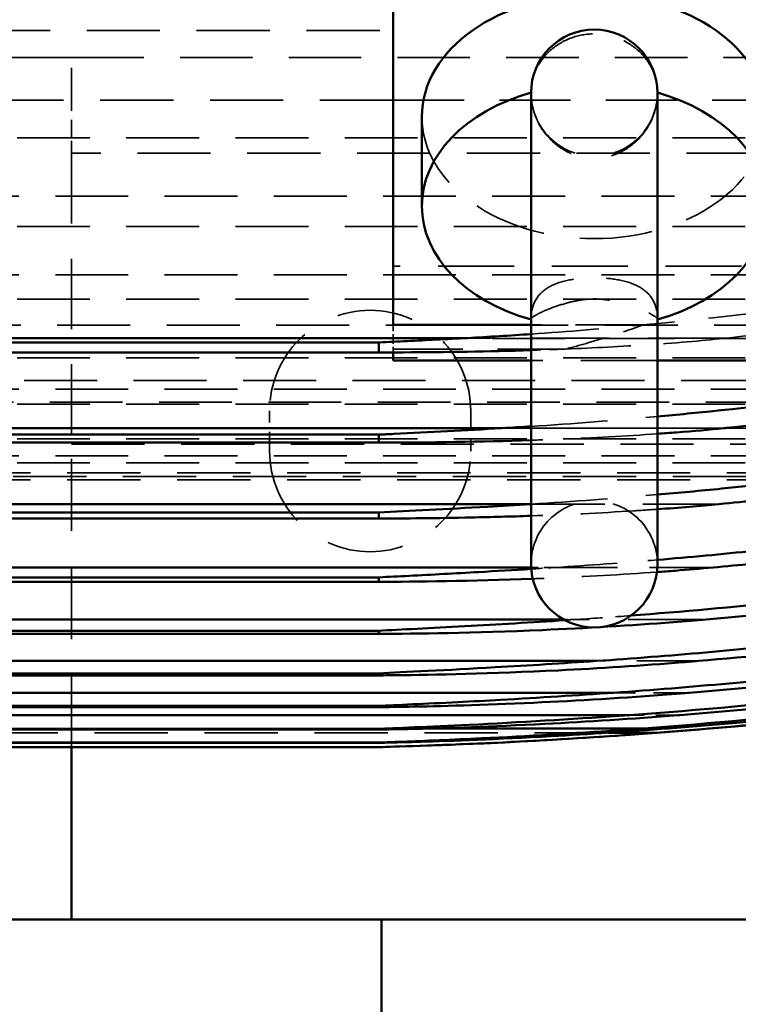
# Model space of a CAD drawing. Header units: millimetres. Extents: x -34725 to 178350, y -13707 to 126150.
# Tile 85 of 256: x -15080 to -14955, y 19125 to 19297. Entities that reach past the tile are written whole.
import ezdxf

# ---------------------------------------------------------------- set-up
doc = ezdxf.new("R2010")
doc.units = ezdxf.units.MM
doc.linetypes.add('DASHED', pattern=[0.75, 0.5, -0.25])
for name, color, linetype, lineweight in [('AM_0', 7, 'CONTINUOUS', 50), ('Sichtbar (ISO)', 7, 'CONTINUOUS', 50), ('Verdeckt (ISO)', 7, 'DASHED', 35)]:
    doc.layers.add(name, color=color, linetype=linetype, lineweight=lineweight)

# ---------------------------------------------------------------- blocks, each defined once
blk = doc.blocks.new('A$C5cacc3fa')
at = {"layer": 'Sichtbar (ISO)'}
for p, q in [((-1420.33, -1978.79), (-1262.33, -1978.79)), ((-1262.33, -1978.79), (-1244.33, -1978.79)), ((-1262.33, -1978.79), (-1262.33, -2008.79)), ((-1315.83, -2008.79), (-540.83, -2008.79)), ((-1315.83, -2009.58), (-1315.83, -2009.56)), ((-1315.83, -2009.56), (-540.83, -2009.56)), ((-540.83, -2009.58), (-1315.83, -2009.58)), ((-1364.27, -2011.29), (-1355.67, -2011.29)), ((-1362, -2012.06), (-1325.45, -2012.06)), ((-1315.83, -2011.96), (-1315.83, -2011.87)), ((-1315.83, -2011.87), (-540.83, -2011.87)), ((-540.83, -2011.96), (-1315.83, -2011.96)), ((-1359.5, -2014.37), (-497.16, -2014.37)), ((-1315.83, -2015.95), (-1315.83, -2015.76)), ((-1315.83, -2015.76), (-540.83, -2015.76)), ((-540.83, -2015.95), (-1315.83, -2015.95)), ((-1356.75, -2018.26), (-499.91, -2018.26)), ((-1315.83, -2021.62), (-1315.83, -2021.28)), ((-1315.83, -2021.28), (-540.83, -2021.28)), ((-540.83, -2021.62), (-1315.83, -2021.62)), ((-1353.71, -2023.78), (-502.95, -2023.78)), ((-1315.83, -2029.04), (-1315.83, -2028.5)), ((-1315.83, -2028.5), (-540.83, -2028.5)), ((-540.83, -2029.04), (-1315.83, -2029.04)), ((-1348.01, -2031), (-506.32, -2031)), ((-1315.83, -2038.33), (-1315.83, -2037.55)), ((-1315.83, -2037.55), (-540.83, -2037.55)), ((-540.83, -2038.33), (-1315.83, -2038.33)), ((-1342.35, -2040.05), (-510.12, -2040.05)), ((-1364.33, -2040.63), (-1364.33, -2122.63)), ((-1342.33, -2122.63), (-1342.33, -2040.63)), ((-1315.83, -2049.63), (-1315.83, -2048.57)), ((-1315.83, -2048.57), (-540.83, -2048.57)), ((-540.83, -2049.63), (-1315.83, -2049.63)), ((-1342.23, -2051.07), (-514.43, -2051.07)), ((-1315.83, -2063.16), (-1315.83, -2061.78)), ((-1315.83, -2061.78), (-540.83, -2061.78)), ((-540.83, -2063.16), (-1315.83, -2063.16)), ((-1337.23, -2064.28), (-519.43, -2064.28)), ((-1438.33, -2076.05), (-1364.33, -2076.05)), ((-1342.33, -2076.05), (-1318.33, -2076.05)), ((-1318.33, -2077.47), (-1318.33, -2076.05)), ((-1315.83, -2077.47), (-540.83, -2077.47)), ((-1315.83, -2079.21), (-1315.83, -2077.47)), ((-540.83, -2079.21), (-1315.83, -2079.21)), ((-1331.25, -2079.97), (-525.41, -2079.97)), ((-1342.33, -2082.24), (-1318.33, -2082.24)), ((-1318.33, -2154.71), (-1318.33, -2082.24)), ((-1323.33, -2102.92), (-1323.33, -2118.47))]:
    blk.add_line(p, q, dxfattribs=at)
for centre, radius, start, end in [((-1288.7, -3008.42), 1000, 91.5544, 98.25773), ((-1353.33, -2040.63), 11, 0, 180), ((-1353.33, -2122.63), 11, 180, 0)]:
    blk.add_arc(centre, radius, start, end, dxfattribs=at)
for centre, major_axis, ratio, start_param, end_param in [((-1288.8, -2980.53), (982.95, 4.2), 0.98801, 1.641102, 1.713109), ((-1288.7, -3008.13), (999.71, 0), 0.999383, 1.648532, 1.714962), ((-1289.91, -2932.56), (952.45, 17.64), 0.966525, 1.626013, 1.702964), ((-1288.94, -2989.47), (987.33, 12.82), 0.990744, 1.638312, 1.703667), ((-1291.57, -2934.59), (952.53, 39.52), 0.964607, 1.613087, 1.679), ((-1353.33, -2102.92), (-30, 0), 0.707107, 5.087813, 7.478559), ((-1353.33, -2102.92), (30, 0), 0.707107, 5.087812, 7.478558), ((-1353.33, -2118.47), (30, 0), 0.707107, 3.141593, 6.283185)]:
    blk.add_ellipse(centre, major_axis=major_axis, ratio=ratio, start_param=start_param, end_param=end_param, dxfattribs=at)
for points, knots in [([(-1315.83, -2008.79), (-1315.83, -2008.79), (-1315.83, -2008.79), (-1315.83, -2008.79), (-1315.84, -2008.79), (-1315.85, -2008.79), (-1315.87, -2008.79), (-1315.95, -2008.79), (-1316.04, -2008.8), (-1317.92, -2008.85), (-1326.4, -2009.1), (-1342.21, -2009.83), (-1350.13, -2010.29), (-1359.76, -2010.95), (-1362.08, -2011.12), (-1364.27, -2011.29)], [-2.9437956, -2.9437956, -2.9437956, -2.9437956, -2.9423414, -2.9423414, -2.9392609, -2.9392609, -2.9316618, -2.9316618, -2.9093735, -2.9093735, -2.5602079, -2.5602079, -2.2316115, -2.2316115, -2.1194558, -2.1194558, -2.1194558, -2.1194558]), ([(-1366.34, -2012.06), (-1359.42, -2011.52), (-1352.4, -2011.06), (-1336.4, -2010.17), (-1328.44, -2009.88), (-1321.14, -2009.67), (-1318.42, -2009.6), (-1316.57, -2009.56), (-1316.22, -2009.56), (-1315.92, -2009.56), (-1315.87, -2009.56), (-1315.83, -2009.56)], [-0.9553323, -0.9553323, -0.9553323, -0.9553323, -0.6565799, -0.6565799, -0.2280706, -0.2280706, -0.0622993, -0.0622993, -0.0259459, -0.0259459, -0.018823, -0.018823, -0.018823, -0.018823]), ([(-1315.83, -2009.58), (-1315.85, -2009.58), (-1315.86, -2009.58), (-1316.14, -2009.6), (-1316.61, -2009.61), (-1318.15, -2009.67), (-1319.2, -2009.71), (-1323.64, -2009.88), (-1328.67, -2010.08), (-1341.65, -2010.71), (-1349.96, -2011.21), (-1359.07, -2011.84), (-1360.56, -2011.95), (-1362, -2012.06)], [-3.781782, -3.781782, -3.781782, -3.781782, -3.778218, -3.778218, -3.721439, -3.721439, -3.647554, -3.647554, -3.320877, -3.320877, -2.813583, -2.813583, -2.710546, -2.710546, -2.710546, -2.710546]), ([(-1364.27, -2011.29), (-1380.08, -2012.49), (-1396.02, -2014.08), (-1418.79, -2016.91), (-1425.56, -2017.82), (-1432.33, -2018.8)], [-74.617194, -74.617194, -74.617194, -74.617194, -70.066255, -70.066255, -68.147789, -68.147789, -68.147789, -68.147789]), ([(-1368.22, -2014.37), (-1368.1, -2014.36), (-1367.98, -2014.35), (-1360.06, -2013.72), (-1352.08, -2013.21), (-1335.36, -2012.35), (-1327.54, -2012.1), (-1320.4, -2011.93), (-1317.75, -2011.88), (-1316.12, -2011.87), (-1315.97, -2011.87), (-1315.83, -2011.87)], [-0.9232181, -0.9232181, -0.9232181, -0.9232181, -0.9184399, -0.9184399, -0.6071349, -0.6071349, -0.2118341, -0.2118341, -0.0586049, -0.0586049, -0.0434834, -0.0434834, -0.0434834, -0.0434834]), ([(-1315.83, -2011.96), (-1315.83, -2011.96), (-1315.83, -2011.96), (-1318.12, -2012.08), (-1324.8, -2012.34), (-1340.15, -2013.1), (-1349.42, -2013.66), (-1358.29, -2014.28), (-1358.9, -2014.33), (-1359.5, -2014.37)], [-3.3159099, -3.3159099, -3.3159099, -3.3159099, -3.3155198, -3.3155198, -2.9563889, -2.9563889, -2.4990203, -2.4990203, -2.4648065, -2.4648065, -2.4648065, -2.4648065]), ([(-1369.92, -2018.26), (-1368.9, -2018.17), (-1367.84, -2018.09), (-1358.66, -2017.37), (-1350.4, -2016.88), (-1333.99, -2016.11), (-1326.32, -2015.91), (-1319.42, -2015.79), (-1317.3, -2015.76), (-1315.83, -2015.76)], [-1.0136417, -1.0136417, -1.0136417, -1.0136417, -0.9658052, -0.9658052, -0.6113734, -0.6113734, -0.2037881, -0.2037881, -0.0771433, -0.0771433, -0.0771433, -0.0771433]), ([(-1315.83, -2015.95), (-1318.61, -2016.11), (-1324.11, -2016.34), (-1332.14, -2016.75), (-1334.64, -2016.88), (-1343.7, -2017.39), (-1350.42, -2017.82), (-1356.75, -2018.26)], [-3.5561877, -3.5561877, -3.5561877, -3.5561877, -3.2601786, -3.2601786, -3.1220288, -3.1220288, -2.7380219, -2.7380219, -2.7380219, -2.7380219]), ([(-1356.75, -2018.26), (-1370.07, -2019.2), (-1383.51, -2020.42), (-1408.75, -2023.25), (-1420.53, -2024.79), (-1432.33, -2026.55)], [237.697127, 237.697127, 237.697127, 237.697127, 241.52257, 241.52257, 244.844804, 244.844804, 244.844804, 244.844804]), ([(-1371.45, -2023.78), (-1370.55, -2023.7), (-1369.65, -2023.63), (-1361.64, -2022.98), (-1354.18, -2022.5), (-1335.46, -2021.58), (-1325.18, -2021.35), (-1318.09, -2021.29), (-1316.92, -2021.28), (-1315.83, -2021.28)], [-1.340297, -1.340297, -1.340297, -1.340297, -1.290904, -1.290904, -0.894842, -0.894842, -0.246059, -0.246059, -0.145107, -0.145107, -0.145107, -0.145107]), ([(-1315.83, -2021.62), (-1320.04, -2021.85), (-1327.75, -2022.2), (-1341.91, -2023.01), (-1347.89, -2023.39), (-1353.71, -2023.78)], [-2.4903971, -2.4903971, -2.4903971, -2.4903971, -2.2845443, -2.2845443, -2.140695, -2.140695, -2.140695, -2.140695]), ([(-1353.71, -2023.78), (-1366.34, -2024.64), (-1379.08, -2025.76), (-1405.31, -2028.62), (-1418.81, -2030.38), (-1432.33, -2032.44)], [230.88052, 230.88052, 230.88052, 230.88052, 234.503752, 234.503752, 238.304136, 238.304136, 238.304136, 238.304136]), ([(-1432.33, -2030.89), (-1420.97, -2029.2), (-1409.62, -2027.72), (-1389.33, -2025.42), (-1380.37, -2024.54), (-1371.45, -2023.78)], [63.741849, 63.741849, 63.741849, 63.741849, 66.94343, 66.94343, 69.489491, 69.489491, 69.489491, 69.489491]), ([(-1372.82, -2031), (-1371.04, -2030.85), (-1369.14, -2030.69), (-1359.63, -2029.95), (-1351.8, -2029.49), (-1332.42, -2028.66), (-1321.92, -2028.51), (-1316.07, -2028.5), (-1315.95, -2028.5), (-1315.83, -2028.5)], [-1.0815284, -1.0815284, -1.0815284, -1.0815284, -0.9999173, -0.9999173, -0.696777, -0.696777, -0.2151823, -0.2151823, -0.2050006, -0.2050006, -0.2050006, -0.2050006]), ([(-1315.83, -2029.04), (-1319.56, -2029.24), (-1324.9, -2029.5), (-1336.53, -2030.14), (-1342.45, -2030.5), (-1348.26, -2030.87)], [-2.4480593, -2.4480593, -2.4480593, -2.4480593, -2.2475841, -2.2475841, -2.0536538, -2.0536538, -2.0536538, -2.0536538]), ([(-1432.33, -2038.13), (-1419.22, -2036.15), (-1406.13, -2034.44), (-1386.32, -2032.27), (-1379.56, -2031.6), (-1372.82, -2031)], [61.621258, 61.621258, 61.621258, 61.621258, 65.30761, 65.30761, 67.227725, 67.227725, 67.227725, 67.227725]), ([(-1359.71, -2031.67), (-1368.63, -2032.36), (-1377.6, -2033.17), (-1401.78, -2035.73), (-1417.05, -2037.73), (-1432.33, -2040.12)], [223.938364, 223.938364, 223.938364, 223.938364, 226.485386, 226.485386, 230.774976, 230.774976, 230.774976, 230.774976]), ([(-1315.83, -2038.33), (-1317.48, -2038.41), (-1319.28, -2038.5), (-1325.07, -2038.8), (-1329.17, -2039.02), (-1336.23, -2039.42), (-1339.28, -2039.6), (-1342.36, -2039.79)], [-2.6298615, -2.6298615, -2.6298615, -2.6298615, -2.5574335, -2.5574335, -2.4053519, -2.4053519, -2.2932703, -2.2932703, -2.2932703, -2.2932703]), ([(-1432.33, -2047.25), (-1417.43, -2044.93), (-1402.54, -2042.99), (-1383.16, -2040.92), (-1378.58, -2040.47), (-1374.01, -2040.05)], [59.151582, 59.151582, 59.151582, 59.151582, 63.335936, 63.335936, 64.63375, 64.63375, 64.63375, 64.63375]), ([(-1374.01, -2040.05), (-1371.85, -2039.85), (-1369.64, -2039.66), (-1366.39, -2039.41), (-1365.32, -2039.33), (-1364.24, -2039.25)], [-1.3020895, -1.3020895, -1.3020895, -1.3020895, -1.1988831, -1.1988831, -1.1488049, -1.1488049, -1.1488049, -1.1488049]), ([(-1364.33, -2041.37), (-1369.92, -2041.84), (-1375.54, -2042.37), (-1396.96, -2044.57), (-1412.88, -2046.64), (-1429.97, -2049.33), (-1431.15, -2049.52), (-1432.33, -2049.71)], [215.923106, 215.923106, 215.923106, 215.923106, 217.514175, 217.514175, 221.977769, 221.977769, 222.307855, 222.307855, 222.307855, 222.307855]), ([(-1342.33, -2049.03), (-1338.86, -2048.91), (-1335.4, -2048.82), (-1325.98, -2048.62), (-1320.43, -2048.57), (-1315.83, -2048.57)], [-0.7339583, -0.7339583, -0.7339583, -0.7339583, -0.5990552, -0.5990552, -0.3633007, -0.3633007, -0.3633007, -0.3633007]), ([(-1315.83, -2049.63), (-1321.13, -2049.89), (-1327.68, -2050.22), (-1337.21, -2050.77), (-1339.71, -2050.92), (-1342.23, -2051.07)], [-2.2546655, -2.2546655, -2.2546655, -2.2546655, -2.0499875, -2.0499875, -1.9778366, -1.9778366, -1.9778366, -1.9778366]), ([(-1432.33, -2058.4), (-1431.66, -2058.3), (-1430.99, -2058.19), (-1414.23, -2055.53), (-1398.15, -2053.44), (-1379.79, -2051.54), (-1377.41, -2051.3), (-1375.02, -2051.07)], [56.34392, 56.34392, 56.34392, 56.34392, 56.531301, 56.531301, 61.043943, 61.043943, 61.719161, 61.719161, 61.719161, 61.719161]), ([(-1364.33, -2052.72), (-1368.05, -2053.04), (-1371.78, -2053.39), (-1394.34, -2055.66), (-1413.35, -2058.21), (-1432.33, -2061.4)], [206.439029, 206.439029, 206.439029, 206.439029, 207.494249, 207.494249, 212.811399, 212.811399, 212.811399, 212.811399]), ([(-1375.85, -2064.28), (-1373.46, -2064.03), (-1370.72, -2063.78), (-1366.54, -2063.46), (-1365.44, -2063.38), (-1364.33, -2063.3)], [-15.9446797, -15.9446797, -15.9446797, -15.9446797, -15.7257112, -15.7257112, -15.6490765, -15.6490765, -15.6490765, -15.6490765]), ([(-1315.83, -2063.16), (-1316.69, -2063.2), (-1317.56, -2063.24), (-1324.64, -2063.58), (-1330.93, -2063.92), (-1337.23, -2064.28)], [-25.071781, -25.071781, -25.071781, -25.071781, -24.832476, -24.832476, -23.11659, -23.11659, -23.11659, -23.11659]), ([(-1432.33, -2071.82), (-1428.73, -2071.22), (-1425.13, -2070.64), (-1406.43, -2067.76), (-1391.34, -2065.84), (-1376.19, -2064.31), (-1376.02, -2064.3), (-1375.85, -2064.28)], [53.159527, 53.159527, 53.159527, 53.159527, 54.167682, 54.167682, 58.398234, 58.398234, 58.446362, 58.446362, 58.446362, 58.446362]), ([(-1364.33, -2066.31), (-1366.08, -2066.47), (-1367.83, -2066.64), (-1390.36, -2068.85), (-1411.39, -2071.72), (-1432.33, -2075.43)], [195.79719, 195.79719, 195.79719, 195.79719, 196.292331, 196.292331, 202.158037, 202.158037, 202.158037, 202.158037]), ([(-1342.33, -2077.84), (-1334.93, -2077.61), (-1327.52, -2077.51), (-1318.71, -2077.47), (-1317.29, -2077.47), (-1315.83, -2077.47)], [-21.242282, -21.242282, -21.242282, -21.242282, -19.97971, -19.97971, -19.744793, -19.744793, -19.744793, -19.744793]), ([(-1315.83, -2079.21), (-1319.14, -2079.36), (-1322.46, -2079.52), (-1327.65, -2079.78), (-1329.45, -2079.87), (-1331.25, -2079.97)], [-34.316989, -34.316989, -34.316989, -34.316989, -33.234013, -33.234013, -32.653532, -32.653532, -32.653532, -32.653532])]:
    blk.add_open_spline(points, degree=3, knots=knots, dxfattribs=at)
for points in [[(-1342.63, -2038.08), (-1331.96, -2037.68), (-1322.17, -2037.56), (-1315.83, -2037.55)], [(-1375.02, -2051.07), (-1371.75, -2050.75), (-1368.16, -2050.45), (-1364.33, -2050.18)], [(-1342.23, -2051.07), (-1342.26, -2051.07), (-1342.3, -2051.08), (-1342.33, -2051.08)], [(-1342.33, -2062.19), (-1333.67, -2061.91), (-1324.81, -2061.78), (-1315.83, -2061.78)], [(-1337.23, -2064.28), (-1338.93, -2064.38), (-1340.63, -2064.48), (-1342.33, -2064.59)], [(-1331.25, -2079.97), (-1334.93, -2080.17), (-1338.62, -2080.4), (-1342.33, -2080.65)]]:
    blk.add_open_spline(points, degree=3, dxfattribs=at)
at = {"layer": 'Verdeckt (ISO)', "ltscale": 25.071371}
blk.add_line((-1262.33, -2008.79), (-1262.33, -2061.52), dxfattribs=at)
at = {"layer": 'Verdeckt (ISO)', "ltscale": 4.135658}
blk.add_line((-1366.34, -2012.06), (-1362, -2012.06), dxfattribs=at)
at = {"layer": 'Verdeckt (ISO)', "ltscale": 25.523846}
blk.add_line((-1355.67, -2011.29), (-500.99, -2011.29), dxfattribs=at)
at = {"layer": 'Verdeckt (ISO)', "ltscale": 25.279751}
blk.add_line((-1325.45, -2012.06), (-531.21, -2012.06), dxfattribs=at)
at = {"layer": 'Verdeckt (ISO)', "ltscale": 8.305091}
blk.add_line((-1368.22, -2014.37), (-1359.5, -2014.37), dxfattribs=at)
at = {"layer": 'Verdeckt (ISO)', "ltscale": 12.544397}
blk.add_line((-1369.92, -2018.26), (-1356.75, -2018.26), dxfattribs=at)
at = {"layer": 'Verdeckt (ISO)', "ltscale": 21.457211}
blk.add_line((-1371.45, -2023.78), (-1353.71, -2023.78), dxfattribs=at)
at = {"layer": 'Verdeckt (ISO)', "ltscale": 27.190226}
blk.add_line((-1372.82, -2031), (-1350.33, -2031), dxfattribs=at)
at = {"layer": 'Verdeckt (ISO)', "ltscale": 2.21269}
blk.add_line((-1350.33, -2031), (-1348.01, -2031), dxfattribs=at)
at = {"layer": 'Verdeckt (ISO)', "ltscale": 22.144855}
blk.add_line((-1374.01, -2040.05), (-1346.54, -2040.05), dxfattribs=at)
at = {"layer": 'Verdeckt (ISO)', "ltscale": 3.997553}
blk.add_line((-1346.54, -2040.05), (-1342.35, -2040.05), dxfattribs=at)
at = {"layer": 'Verdeckt (ISO)', "ltscale": 26.441158}
blk.add_line((-1375.02, -2051.07), (-1342.23, -2051.07), dxfattribs=at)
at = {"layer": 'Verdeckt (ISO)', "ltscale": 25.518749}
for p, q in [((-1408.33, -2055.32), (-448.33, -2055.32)), ((-448.33, -2055.89), (-1408.33, -2055.89)), ((-1408.33, -2056.5), (-448.33, -2056.5))]:
    blk.add_line(p, q, dxfattribs=at)
at = {"layer": 'Verdeckt (ISO)', "ltscale": 25.349762}
for p, q in [((-416.33, -2058.25), (-1443.33, -2058.25)), ((-1443.33, -2059.48), (-416.33, -2059.48)), ((-416.33, -2062.41), (-1443.33, -2062.41)), ((-1443.33, -2064.3), (-416.33, -2064.3)), ((-416.33, -2068.46), (-1443.33, -2068.46)), ((-1443.33, -2071.05), (-416.33, -2071.05)), ((-416.33, -2076.52), (-1443.33, -2076.52)), ((-1443.33, -2079.88), (-416.33, -2079.88)), ((-416.33, -2086.74), (-1443.33, -2086.74)), ((-1443.33, -2090.99), (-416.33, -2090.99)), ((-416.33, -2099.37), (-1443.33, -2099.37)), ((-1443.33, -2104.67), (-416.33, -2104.67)), ((-416.33, -2114.77), (-1443.33, -2114.77))]:
    blk.add_line(p, q, dxfattribs=at)
at = {"layer": 'Verdeckt (ISO)', "ltscale": 6.666338}
for p, q in [((-1331.83, -2067.29), (-1331.83, -2060.29)), ((-1296.83, -2060.29), (-1296.83, -2067.29))]:
    blk.add_line(p, q, dxfattribs=at)
at = {"layer": 'Verdeckt (ISO)', "ltscale": 25.479761}
for p, q in [((-1262.33, -2061.52), (-1420.33, -2061.52)), ((-1420.33, -2112.11), (-1262.33, -2112.11))]:
    blk.add_line(p, q, dxfattribs=at)
at = {"layer": 'Verdeckt (ISO)', "ltscale": 24.47864}
blk.add_line((-1262.33, -2112.11), (-1262.33, -2061.52), dxfattribs=at)
at = {"layer": 'Verdeckt (ISO)', "ltscale": 23.357166}
blk.add_line((-1375.85, -2064.28), (-1337.23, -2064.28), dxfattribs=at)
at = {"layer": 'Verdeckt (ISO)', "ltscale": 25.3717}
blk.add_line((-440.33, -2068.83), (-1436.75, -2068.83), dxfattribs=at)
at = {"layer": 'Verdeckt (ISO)', "ltscale": 25.411861}
for p, q in [((-1438.33, -2072.6), (-440.33, -2072.6)), ((-440.33, -2082.21), (-1438.33, -2082.21))]:
    blk.add_line(p, q, dxfattribs=at)
at = {"layer": 'Verdeckt (ISO)', "ltscale": 26.608612}
blk.add_line((-1364.33, -2076.05), (-1342.33, -2076.05), dxfattribs=at)
at = {"layer": 'Verdeckt (ISO)', "ltscale": 0.782255}
blk.add_line((-1318.33, -2078.05), (-1318.33, -2077.47), dxfattribs=at)
at = {"layer": 'Verdeckt (ISO)', "ltscale": 24.229931}
blk.add_line((-1318.33, -2078.05), (-1348.38, -2078.05), dxfattribs=at)
at = {"layer": 'Verdeckt (ISO)', "ltscale": 2.079467}
blk.add_line((-1318.33, -2079.97), (-1318.33, -2078.05), dxfattribs=at)
at = {"layer": 'Verdeckt (ISO)', "ltscale": 27.351952}
blk.add_line((-1376.47, -2079.97), (-1331.25, -2079.97), dxfattribs=at)
at = {"layer": 'Verdeckt (ISO)', "ltscale": 2.162113}
blk.add_line((-1318.33, -2082.24), (-1318.33, -2079.97), dxfattribs=at)
at = {"layer": 'Verdeckt (ISO)', "ltscale": 23.597403}
blk.add_line((-1361.84, -2082.24), (-1342.33, -2082.24), dxfattribs=at)
at = {"layer": 'Verdeckt (ISO)', "ltscale": 26.388706}
blk.add_line((-1438.33, -2092.45), (-1318.33, -2092.45), dxfattribs=at)
at = {"layer": 'Verdeckt (ISO)', "ltscale": 4.352851}
blk.add_line((-1262.33, -2112.11), (-1262.33, -2114.77), dxfattribs=at)
at = {"layer": 'Verdeckt (ISO)', "ltscale": 6.281634}
blk.add_line((-1262.33, -2114.77), (-1262.33, -2121.36), dxfattribs=at)
at = {"layer": 'Verdeckt (ISO)', "ltscale": 24.673439}
blk.add_line((-1318.33, -2121.36), (-1420.33, -2121.36), dxfattribs=at)
at = {"layer": 'Verdeckt (ISO)', "ltscale": 25.497196}
for p, q in [((-1318.33, -2121.36), (-538.33, -2121.36)), ((-538.33, -2133.45), (-1318.33, -2133.45))]:
    blk.add_line(p, q, dxfattribs=at)
at = {"layer": 'Verdeckt (ISO)', "ltscale": 11.255928}
blk.add_line((-1262.33, -2121.36), (-1262.33, -2128.79), dxfattribs=at)
at = {"layer": 'Verdeckt (ISO)', "ltscale": 25.226345}
blk.add_line((-1262.33, -2128.79), (-1408.33, -2128.79), dxfattribs=at)
at = {"layer": 'Verdeckt (ISO)', "ltscale": 25.592646}
blk.add_line((-733.33, -2128.79), (-1262.33, -2128.79), dxfattribs=at)
at = {"layer": 'Verdeckt (ISO)', "ltscale": 27.864473}
for centre, start, end in [((-1353.33, -2040.63), 180, 0), ((-1353.33, -2122.63), 0, 180)]:
    blk.add_arc(centre, 11, start, end, dxfattribs=at)
at = {"layer": 'Verdeckt (ISO)', "ltscale": 26.597906}
for centre, start, end in [((-1314.33, -2060.29), 0, 180), ((-1314.33, -2067.29), 180, 0)]:
    blk.add_arc(centre, 17.5, start, end, dxfattribs=at)
at = {"layer": 'Verdeckt (ISO)', "ltscale": 1.12729e-05}
for start_param, end_param in [(1.946216, 1.94622), (1.195373, 1.195377)]:
    blk.add_ellipse((-1353.33, -2102.92), major_axis=(30.01, 0), ratio=0.707107, start_param=start_param, end_param=end_param, dxfattribs=at)
at = {"layer": 'Verdeckt (ISO)', "ltscale": 25.331339}
blk.add_ellipse((-1353.33, -2118.47), major_axis=(-30, 0), ratio=0.707107, start_param=3.141593, end_param=6.283185, dxfattribs=at)
at = {"layer": 'Verdeckt (ISO)'}
for start_param, end_param in [(1.195373, 1.195377), (1.946216, 1.946219)]:
    blk.add_ellipse((-1353.33, -2102.92), major_axis=(-30, 0), ratio=0.707107, start_param=start_param, end_param=end_param, dxfattribs=at)
at = {"layer": 'Verdeckt (ISO)', "ltscale": 8.953709}
blk.add_open_spline([(-1350.33, -2031), (-1353.45, -2031.21), (-1356.58, -2031.44), (-1359.71, -2031.67)], degree=3, dxfattribs=at)
at = {"layer": 'Verdeckt (ISO)', "ltscale": 1.977215}
blk.add_open_spline([(-1348.26, -2030.87), (-1348.96, -2030.92), (-1349.65, -2030.96), (-1350.33, -2031)], degree=3, dxfattribs=at)
at = {"layer": 'Verdeckt (ISO)', "ltscale": 26.19928}
blk.add_open_spline([(-1364.24, -2039.25), (-1358.13, -2038.81), (-1351.77, -2038.46), (-1344.57, -2038.16), (-1343.6, -2038.12), (-1342.63, -2038.08)], degree=3, knots=[-1.1488049, -1.1488049, -1.1488049, -1.1488049, -0.8653326, -0.8653326, -0.8207659, -0.8207659, -0.8207659, -0.8207659], dxfattribs=at)
at = {"layer": 'Verdeckt (ISO)', "ltscale": 21.572397}
blk.add_open_spline([(-1346.54, -2040.05), (-1352.45, -2040.43), (-1358.38, -2040.87), (-1364.33, -2041.37)], degree=3, dxfattribs=at)
at = {"layer": 'Verdeckt (ISO)', "ltscale": 3.989195}
blk.add_open_spline([(-1342.36, -2039.79), (-1343.75, -2039.88), (-1345.15, -2039.96), (-1346.54, -2040.05)], degree=3, dxfattribs=at)
at = {"layer": 'Verdeckt (ISO)', "ltscale": 26.668335}
blk.add_open_spline([(-1364.33, -2050.18), (-1362.99, -2050.08), (-1361.62, -2049.99), (-1354.37, -2049.53), (-1348.35, -2049.25), (-1342.33, -2049.03)], degree=3, knots=[-1.0239908, -1.0239908, -1.0239908, -1.0239908, -0.9680838, -0.9680838, -0.7339583, -0.7339583, -0.7339583, -0.7339583], dxfattribs=at)
at = {"layer": 'Verdeckt (ISO)', "ltscale": 26.683321}
blk.add_open_spline([(-1342.33, -2051.08), (-1349.62, -2051.53), (-1356.96, -2052.08), (-1364.33, -2052.72)], degree=3, dxfattribs=at)
at = {"layer": 'Verdeckt (ISO)', "ltscale": 26.667572}
blk.add_open_spline([(-1364.33, -2063.3), (-1358.83, -2062.91), (-1353.1, -2062.61), (-1345.76, -2062.31), (-1344.05, -2062.25), (-1342.33, -2062.19)], degree=3, knots=[-15.6490765, -15.6490765, -15.6490765, -15.6490765, -15.2689369, -15.2689369, -15.1541044, -15.1541044, -15.1541044, -15.1541044], dxfattribs=at)
at = {"layer": 'Verdeckt (ISO)', "ltscale": 26.690754}
blk.add_open_spline([(-1342.33, -2064.59), (-1349.62, -2065.07), (-1356.96, -2065.64), (-1364.33, -2066.31)], degree=3, dxfattribs=at)
at = {"layer": 'Verdeckt (ISO)', "ltscale": 5.771886}
blk.add_open_spline([(-1348.38, -2078.05), (-1346.36, -2077.97), (-1344.35, -2077.9), (-1342.33, -2077.84)], degree=3, dxfattribs=at)
at = {"layer": 'Verdeckt (ISO)', "ltscale": 22.724041}
blk.add_open_spline([(-1348.38, -2078.05), (-1353.31, -2078.25), (-1358.15, -2078.5), (-1368.33, -2079.17), (-1372.85, -2079.57), (-1376.47, -2079.97)], degree=3, knots=[-30.775399, -30.775399, -30.775399, -30.775399, -29.128289, -29.128289, -27.213559, -27.213559, -27.213559, -27.213559], dxfattribs=at)
at = {"layer": 'Verdeckt (ISO)', "ltscale": 14.011016}
blk.add_open_spline([(-1348.38, -2078.05), (-1349.68, -2078.4), (-1350.95, -2078.75), (-1355.32, -2080.01), (-1358.59, -2081.06), (-1361.84, -2082.24)], degree=3, knots=[46.32159, 46.32159, 46.32159, 46.32159, 46.727997, 46.727997, 47.736953, 47.736953, 47.736953, 47.736953], dxfattribs=at)
at = {"layer": 'Verdeckt (ISO)', "ltscale": 26.75877}
blk.add_open_spline([(-1376.47, -2079.97), (-1391.03, -2081.51), (-1405.68, -2083.46), (-1420.33, -2085.81)], degree=3, dxfattribs=at)
at = {"layer": 'Verdeckt (ISO)', "ltscale": 23.676035}
blk.add_open_spline([(-1342.33, -2080.65), (-1348.8, -2081.1), (-1355.31, -2081.62), (-1361.84, -2082.24)], degree=3, dxfattribs=at)
at = {"layer": 'Verdeckt (ISO)', "ltscale": 23.793631}
blk.add_open_spline([(-1420.33, -2090), (-1401.29, -2086.73), (-1382.19, -2084.19), (-1362.82, -2082.33), (-1362.33, -2082.28), (-1361.84, -2082.24)], degree=3, knots=[-189.048106, -189.048106, -189.048106, -189.048106, -183.721082, -183.721082, -183.582782, -183.582782, -183.582782, -183.582782], dxfattribs=at)
at = {"layer": 'Verdeckt (ISO)', "ltscale": 28.978207}
for points in [[(-1342.33, -2083.18), (-1342.33, -2083.19), (-1342.33, -2083.2), (-1342.35, -2083.42), (-1342.67, -2083.69), (-1343.88, -2084.37), (-1344.8, -2084.78), (-1346.76, -2085.51), (-1347.69, -2085.82), (-1349.45, -2086.3), (-1350.25, -2086.47), (-1351.81, -2086.7), (-1352.56, -2086.76), (-1353.33, -2086.76), (-1353.57, -2086.76), (-1353.82, -2086.76), (-1354.84, -2086.71), (-1355.6, -2086.61), (-1357.2, -2086.3), (-1358.03, -2086.09), (-1359.88, -2085.53), (-1360.85, -2085.17), (-1362.61, -2084.44), (-1363.34, -2084.08), (-1364.15, -2083.55), (-1364.33, -2083.35), (-1364.33, -2083.18)], [(-1364.33, -2122.65), (-1364.33, -2122.59), (-1364.33, -2122.53), (-1364.31, -2120.97), (-1363.99, -2119.5), (-1362.78, -2116.68), (-1361.86, -2115.37), (-1359.9, -2113.51), (-1358.96, -2112.84), (-1357.21, -2111.95), (-1356.41, -2111.65), (-1354.85, -2111.28), (-1354.1, -2111.19), (-1353.33, -2111.19), (-1353.08, -2111.19), (-1352.84, -2111.2), (-1351.82, -2111.28), (-1351.06, -2111.43), (-1349.46, -2111.94), (-1348.63, -2112.33), (-1346.78, -2113.47), (-1345.81, -2114.32), (-1344.05, -2116.45), (-1343.32, -2117.76), (-1342.51, -2120.3), (-1342.32, -2121.47), (-1342.33, -2122.65)]]:
    blk.add_open_spline(points, degree=3, knots=[-1.796886, -1.796886, -1.796886, -1.796886, -1.778938, -1.778938, -1.325406, -1.325406, -0.839417, -0.839417, -0.487903, -0.487903, -0.229715, -0.229715, 0, 0, 0, 0.073497, 0.073497, 0.308368, 0.308368, 0.586764, 0.586764, 0.982829, 0.982829, 1.438573, 1.438573, 1.796285, 1.796285, 1.796285, 1.796285], dxfattribs=at)
at = {"layer": 'Verdeckt (ISO)', "ltscale": 22.665306}
for points, knots in [([(-1342.33, -2083.18), (-1342.33, -2083.5), (-1342.35, -2083.81), (-1342.5, -2085.23), (-1342.84, -2086.26), (-1344.06, -2087.91), (-1344.84, -2088.54), (-1346.83, -2089.54), (-1347.99, -2089.89), (-1350.56, -2090.35), (-1351.94, -2090.45), (-1354.72, -2090.45), (-1356.1, -2090.35), (-1358.67, -2089.89), (-1359.83, -2089.54), (-1361.82, -2088.54), (-1362.6, -2087.91), (-1363.82, -2086.26), (-1364.16, -2085.23), (-1364.31, -2083.81), (-1364.33, -2083.5), (-1364.33, -2083.18)], [-8.849442, -8.849442, -8.849442, -8.849442, -8.667962, -8.667962, -8.007598, -8.007598, -7.427815, -7.427815, -6.858677, -6.858677, -6.290542, -6.290542, -5.722406, -5.722406, -5.153268, -5.153268, -4.573485, -4.573485, -3.913122, -3.913122, -3.731641, -3.731641, -3.731641, -3.731641]), ([(-1364.33, -2122.65), (-1364.33, -2122.97), (-1364.31, -2123.29), (-1364.16, -2124.8), (-1363.82, -2126.02), (-1362.6, -2128.27), (-1361.82, -2129.26), (-1359.83, -2130.98), (-1358.67, -2131.68), (-1356.1, -2132.63), (-1354.72, -2132.88), (-1351.94, -2132.88), (-1350.56, -2132.63), (-1347.99, -2131.68), (-1346.83, -2130.98), (-1344.84, -2129.26), (-1344.06, -2128.27), (-1342.84, -2126.02), (-1342.5, -2124.8), (-1342.35, -2123.29), (-1342.33, -2122.97), (-1342.33, -2122.65)], [-8.849441, -8.849441, -8.849441, -8.849441, -8.66796, -8.66796, -8.007597, -8.007597, -7.427814, -7.427814, -6.858676, -6.858676, -6.290541, -6.290541, -5.722405, -5.722405, -5.153267, -5.153267, -4.573484, -4.573484, -3.913121, -3.913121, -3.73164, -3.73164, -3.73164, -3.73164])]:
    blk.add_open_spline(points, degree=3, knots=knots, dxfattribs=at)

msp = doc.modelspace()

# ---------------------------------------------------------------- linework, layer by layer
at = {"layer": 'AM_0'}
msp.add_line((-15017.319, 18387), (-15017.319, 19140), dxfattribs=at)

# ---------------------------------------------------------------- block references
at = {"layer": 'AM_0', "rotation": 179.9999999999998}
msp.add_blockref('A$C5cacc3fa', (-16333.649, 17161.21), dxfattribs=at)

doc.saveas('drawing.dxf')
